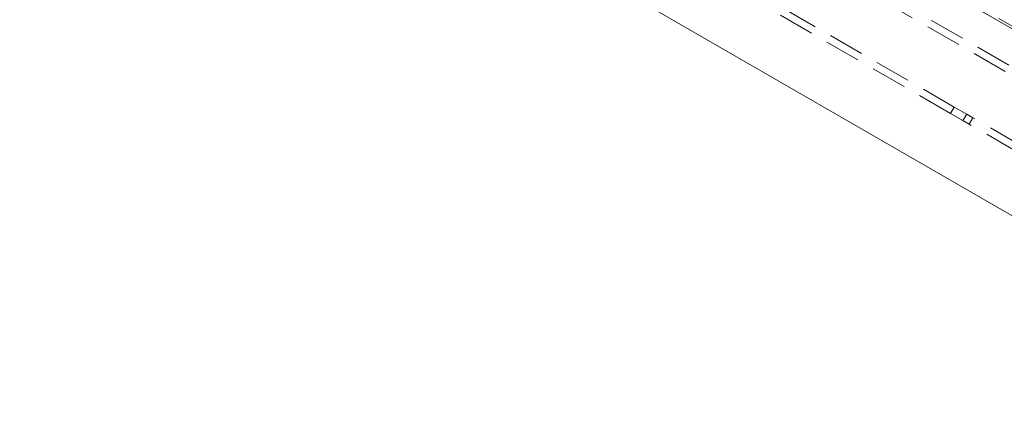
# Paper-space layout '2' of a CAD drawing. Header units: inches. Extents: x 1 to 109, y 1 to 85.
# Tile 20 of 134: x 73.5 to 80.39, y 29.52 to 32.25. Entities that reach past the tile are written whole.
import ezdxf

# ---------------------------------------------------------------- set-up
doc = ezdxf.new("R2010")
doc.units = ezdxf.units.IN
doc.header["$MEASUREMENT"] = 0
doc.linetypes.add('CENTERX2', pattern=[0.8, 0.5, -0.1, 0.1, -0.1])
doc.linetypes.add('HIDDEN', pattern=[0.075, 0.05, -0.025])
doc.layers.add('FORMAT', color=7, linetype='Continuous')
doc.styles.add('SLDTEXTSTYLE0', font='GOTHIC.TTF', dxfattribs={"width": 0.913})
doc.dimstyles.new('SLDDIMSTYLE5', dxfattribs={"dimtxt": 0.625, "dimasz": 0.65, "dimexe": 0, "dimexo": 0.0625, "dimgap": 0.15625, "dimtad": 0, "dimtih": 1, "dimtoh": 1, "dimdec": 1, "dimlfac": 1.2, "dimrnd": 1e-09, "dimzin": 12, "dimdsep": 46, "dimtxsty": 'SLDTEXTSTYLE0', "dimsah": 1, "dimcen": 0, "dimadec": 0, "dimazin": 3, "dimtfac": 1, "dimtdec": 1, "dimtofl": 0, "dimtmove": 0, "dimatfit": 3, "dimfxl": 1, "dimfrac": 2, "dimtolj": 1, "dimtzin": 12, "dimarcsym": 0})

# ---------------------------------------------------------------- blocks, each defined once
blk = doc.blocks.new('_D_63')
at = {"layer": 'FORMAT', "color": 1, "ltscale": 5}
for p, q in [((73.8641, 18.4526), (72.615, 17.2035)), ((72.615, 17.2035), (71.365, 17.2035))]:
    blk.add_line(p, q, dxfattribs=at)
blk.add_solid([(73.8641, 18.4526), (73.3338, 18.0637), (73.4752, 17.9223)], dxfattribs=at)
at = {"layer": 'FORMAT', "color": 1, "ltscale": 5, "char_height": 0.625, "attachment_point": 1, "style": 'SLDTEXTSTYLE0'}
for s, insert in [('19.2', (67.5274, 18.0018)), ('DOOR SWING', (65.8138, 17.0097))]:
    blk.add_mtext(s, dxfattribs=dict(at, insert=insert))

psp = doc.layouts.new('2')

# ---------------------------------------------------------------- linework, layer by layer
at = {"color": 7, "linetype": 'Continuous', "lineweight": 15, "ltscale": 5}
for p, q in [((81.5709, 31.5348), (73.8489, 35.9932)), ((73.3544, 34.97), (81.2929, 30.3867))]:
    psp.add_line(p, q, dxfattribs=at)
at = {"color": 7, "linetype": 'HIDDEN', "lineweight": 0, "ltscale": 5}
for p, q in [((81.5709, 31.5348), (73.8489, 35.9932)), ((73.8572, 36.0076), (81.5793, 31.5493)), ((81.3708, 31.3239), (74.1539, 35.4906)), ((81.3966, 31.3686), (74.1797, 35.5353)), ((80.015, 31.5924), (76.9876, 33.3403)), ((80.0409, 31.6371), (77.0134, 33.385)), ((80.015, 31.5924), (80.0409, 31.6371)), ((80.0409, 31.6371), (80.1275, 31.5871)), ((80.1016, 31.5424), (80.015, 31.5924)), ((80.1275, 31.5871), (80.1016, 31.5424)), ((80.1275, 31.5871), (80.1708, 31.5621)), ((80.1708, 31.5621), (80.1449, 31.5174)), ((80.51, 31.3663), (80.1708, 31.5621)), ((80.1449, 31.5174), (80.1016, 31.5424)), ((80.4841, 31.3215), (80.1449, 31.5174))]:
    psp.add_line(p, q, dxfattribs=at)
at = {"layer": 'FORMAT', "color": 1, "linetype": 'CENTERX2', "lineweight": 0, "ltscale": 5}
psp.add_arc((85.1711, 29.7596), 15.9905, 150.77428, 267.77582, dxfattribs=at)

# ---------------------------------------------------------------- dimensions: what is measured, and where the dimension line sits
at = {"layer": 'FORMAT', "color": 1, "ltscale": 5}
dim = psp.add_radius_dim(center=(85.1711, 29.7596), mpoint=(73.8641, 18.4526), text='<>\\PDOOR SWING', dimstyle='SLDDIMSTYLE5', override={"dimpost": '<>'}, dxfattribs=at)
dim.commit()
dim.dimension.update_dxf_attribs({"geometry": '_D_63', "text_midpoint": (68.5894, 17.2035), "dimtype": 164})

doc.saveas('drawing.dxf')
